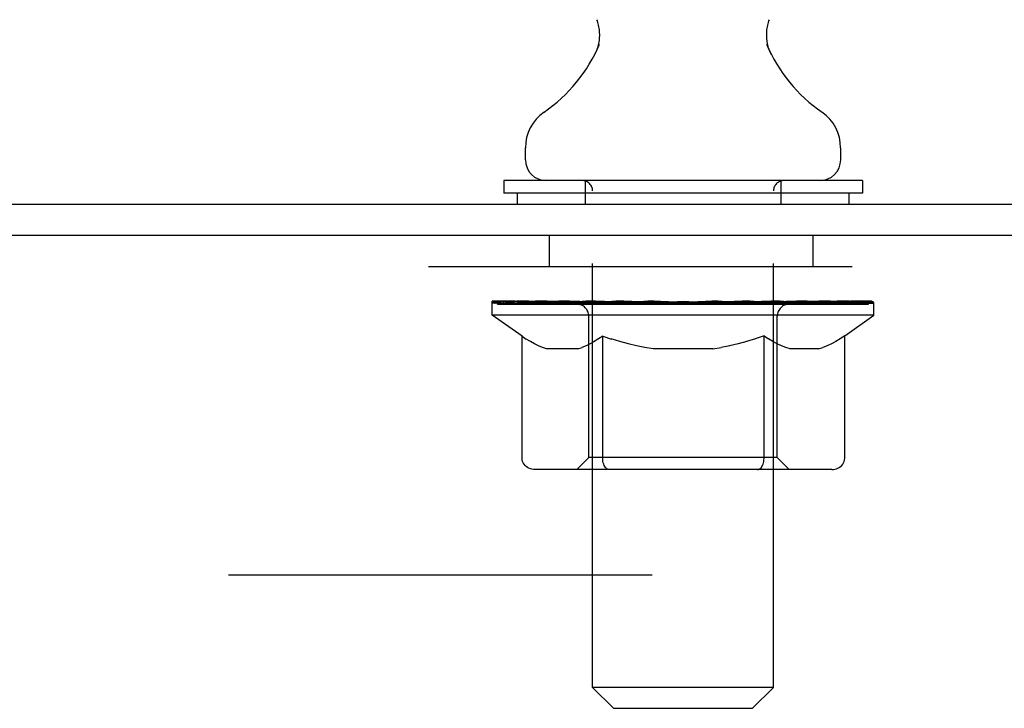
# Model space of a CAD drawing. Header units: inches. Extents: x 0 to 256, y 0 to 165.
# Tile 29 of 88: x 16.96 to 20.22, y 116.29 to 118.57. Entities that reach past the tile are written whole.
import ezdxf

# ---------------------------------------------------------------- set-up
doc = ezdxf.new("R2010")
doc.units = ezdxf.units.IN
doc.header["$LTSCALE"] = 14.05744
doc.header["$MEASUREMENT"] = 0
doc.linetypes.add('HIDDEN', pattern=[0.2, 0.1, -0.1])
doc.layers.get('0').update_dxf_attribs({"linetype": 'CONTINUOUS'})
doc.layers.add('02___PRT_ALL_AXES', color=7, linetype='CONTINUOUS')
doc.layers.add('DEFAULT_2', color=8, linetype='HIDDEN')

msp = doc.modelspace()

# ---------------------------------------------------------------- linework, layer by layer
at = {"color": 7, "linetype": 'Continuous'}
for p, q in [((18.8653, 118.4596), (18.8632, 118.4553)), ((18.6337, 118.107), (18.6337, 118.1464)), ((19.6797, 118.107), (19.6797, 118.1464)), ((18.5617, 118.038), (18.5617, 117.996)), ((19.7517, 118.038), (18.5617, 118.038)), ((19.7517, 118.038), (19.7517, 117.996)), ((19.7517, 117.996), (18.5617, 117.996)), ((18.6067, 117.996), (18.6067, 117.96)), ((19.7067, 117.996), (19.7067, 117.96))]:
    msp.add_line(p, q, dxfattribs=at)
at = {"color": 3, "linetype": 'Continuous'}
for p, q in [((7.2087, 117.96), (30.9102, 117.96)), ((30.9097, 117.856), (7.2712, 117.856))]:
    msp.add_line(p, q, dxfattribs=at)
at = {"color": 7, "linetype": 'Continuous'}
for points in [[(18.87, 118.5714), (18.8715, 118.5673), (18.873, 118.5625), (18.8744, 118.5577), (18.8756, 118.5528), (18.8766, 118.5479), (18.8775, 118.5429), (18.8782, 118.538), (18.8787, 118.533), (18.879, 118.5279), (18.8791, 118.5229), (18.8791, 118.5179), (18.8789, 118.5129), (18.8785, 118.5078), (18.878, 118.5028), (18.8772, 118.4979), (18.8763, 118.4929), (18.8753, 118.488), (18.874, 118.4831), (18.8726, 118.4783), (18.871, 118.4736), (18.8693, 118.4688), (18.8674, 118.4642), (18.8653, 118.4596)], [(19.4502, 118.4553), (19.4481, 118.4596), (19.446, 118.4641), (19.4441, 118.4688), (19.4424, 118.4735), (19.4408, 118.4783), (19.4394, 118.4831), (19.4381, 118.488), (19.4371, 118.4929), (19.4362, 118.4978), (19.4354, 118.5028), (19.4349, 118.5078), (19.4345, 118.5128), (19.4343, 118.5178), (19.4343, 118.5229), (19.4344, 118.5279), (19.4347, 118.5329), (19.4352, 118.5379), (19.4359, 118.5429), (19.4368, 118.5479), (19.4378, 118.5528), (19.439, 118.5577), (19.4403, 118.5625), (19.4419, 118.5673), (19.4433, 118.5714)]]:
    msp.add_lwpolyline(points, dxfattribs=at)
for centre, radius, start, end in [((18.3982, 118.6948), 0.523, 304.6624, 336.9318), ((19.9152, 118.6948), 0.523, 203.0682, 235.3376), ((18.7774, 118.1464), 0.1437, 124.6626, 180), ((19.5359, 118.1464), 0.1437, 0, 55.3374), ((18.7027, 118.107), 0.069, 180, 270), ((19.6107, 118.107), 0.069, 270, 360)]:
    msp.add_arc(centre, radius, start, end, dxfattribs=at)
at = {"layer": '02___PRT_ALL_AXES', "color": 8, "linetype": 'HIDDEN'}
for p, q in [((18.7139, 117.752), (18.7139, 117.856)), ((19.5889, 117.856), (18.7139, 117.856)), ((19.5889, 117.752), (19.5889, 117.856)), ((19.5889, 117.752), (18.7139, 117.752))]:
    msp.add_line(p, q, dxfattribs=at)
at = {"layer": 'DEFAULT_2', "color": 8, "linetype": 'HIDDEN'}
for p, q in [((18.8317, 118.038), (18.8317, 117.96)), ((19.4817, 118.038), (19.4817, 117.96)), ((18.8567, 116.357), (18.8567, 118.0035)), ((19.4567, 116.357), (19.4567, 118.0035)), ((30.9639, 117.752), (7.3389, 117.752)), ((18.5234, 117.5913), (18.5234, 117.638)), ((18.5331, 117.6314), (18.5331, 117.638)), ((18.5417, 117.6281), (18.5417, 117.6314)), ((18.5417, 117.6281), (19.7717, 117.6281)), ((18.5506, 117.6281), (18.5506, 117.6314)), ((18.5515, 117.6281), (18.5515, 117.6314)), ((18.5616, 117.6314), (18.5616, 117.638)), ((18.5779, 117.6281), (18.5779, 117.6314)), ((18.5797, 117.6281), (18.5797, 117.6314)), ((18.6083, 117.6314), (18.6083, 117.638)), ((18.6228, 117.6281), (18.6228, 117.6314)), ((18.6255, 117.6281), (18.6255, 117.6314)), ((18.8298, 117.6311), (18.6284, 117.6311)), ((18.6716, 117.6314), (18.6716, 117.638)), ((18.6729, 117.6281), (18.6729, 117.6311)), ((18.6737, 117.6281), (18.6737, 117.6311)), ((18.6767, 117.6281), (18.6767, 117.6311)), ((18.6839, 117.6281), (18.6839, 117.6314)), ((18.6839, 117.6281), (18.6839, 117.6311)), ((18.6873, 117.6281), (18.6873, 117.6314)), ((18.6907, 117.6281), (18.6907, 117.6321)), ((18.695, 117.6281), (18.695, 117.6311)), ((18.7092, 117.6281), (18.7092, 117.6311)), ((18.7273, 117.6281), (18.7273, 117.6311)), ((18.7278, 117.6281), (18.7278, 117.6338)), ((18.7482, 117.6281), (18.7482, 117.6311)), ((18.7482, 117.6281), (18.7482, 117.6311)), ((18.7496, 117.6314), (18.7496, 117.638)), ((18.7593, 117.6281), (18.7593, 117.6314)), ((18.7635, 117.6281), (18.7635, 117.6314)), ((18.7727, 117.6281), (18.7727, 117.6311)), ((18.784, 117.6281), (18.784, 117.6353)), ((18.7995, 117.6281), (18.7995, 117.6311)), ((18.8025, 117.6281), (18.8025, 117.6311)), ((18.8298, 117.6281), (18.8298, 117.6311)), ((18.8968, 117.6311), (18.8348, 117.6311)), ((18.8401, 117.6314), (18.8401, 117.638)), ((18.8469, 117.6281), (18.8469, 117.6314)), ((18.8515, 117.6281), (18.8515, 117.6314)), ((18.8576, 117.6281), (18.8576, 117.6365)), ((18.8617, 117.6281), (18.8617, 117.6311)), ((18.8726, 117.6281), (18.8726, 117.6311)), ((18.8968, 117.6281), (18.8968, 117.6311)), ((18.9717, 117.6311), (18.9125, 117.6311)), ((18.9329, 117.6281), (18.9329, 117.6311)), ((18.9401, 117.6314), (18.9401, 117.638)), ((18.9438, 117.6281), (18.9438, 117.6314)), ((18.9462, 117.6281), (18.9462, 117.6373)), ((18.9489, 117.6281), (18.9489, 117.6314)), ((18.9564, 117.6281), (18.9564, 117.6315)), ((18.9717, 117.6281), (18.9717, 117.6311)), ((19.0522, 117.6311), (18.9977, 117.6311)), ((19.0108, 117.6281), (19.0108, 117.6311)), ((19.0423, 117.6311), (19.1567, 117.638)), ((19.0467, 117.6314), (19.0467, 117.638)), ((19.0473, 117.6379), (19.0467, 117.638)), ((19.0472, 117.6281), (19.0472, 117.6314)), ((19.0473, 117.6314), (19.0473, 117.6379)), ((19.0512, 117.6281), (19.0512, 117.6316)), ((19.0522, 117.6281), (19.0522, 117.6311)), ((19.0526, 117.6281), (19.0526, 117.6314)), ((19.1359, 117.6311), (19.0877, 117.6311)), ((19.0932, 117.6281), (19.0932, 117.6311)), ((19.1359, 117.6281), (19.1359, 117.6311)), ((19.1541, 117.6315), (19.154, 117.6314)), ((19.154, 117.6281), (19.154, 117.6314)), ((19.1542, 117.6281), (19.1542, 117.6315)), ((19.1567, 117.6314), (19.1567, 117.638)), ((19.1567, 117.638), (19.2711, 117.6311)), ((19.1592, 117.6281), (19.1592, 117.6315)), ((19.1592, 117.6315), (19.1594, 117.6314)), ((19.1594, 117.6281), (19.1594, 117.6314)), ((19.1775, 117.6281), (19.1775, 117.6311)), ((19.1775, 117.6311), (19.2257, 117.6311)), ((19.2202, 117.6281), (19.2202, 117.6311)), ((19.2608, 117.6281), (19.2608, 117.6314)), ((19.2612, 117.6281), (19.2612, 117.6311)), ((19.2612, 117.6311), (19.3157, 117.6311)), ((19.2622, 117.6281), (19.2622, 117.6316)), ((19.2661, 117.6379), (19.2667, 117.638)), ((19.2661, 117.6314), (19.2661, 117.6379)), ((19.2662, 117.6281), (19.2662, 117.6314)), ((19.2667, 117.6314), (19.2667, 117.638)), ((19.3026, 117.6281), (19.3026, 117.6311)), ((19.3417, 117.6281), (19.3417, 117.6311)), ((19.3417, 117.6311), (19.4009, 117.6311)), ((19.357, 117.6281), (19.357, 117.6315)), ((19.3645, 117.6281), (19.3645, 117.6314)), ((19.3672, 117.6281), (19.3672, 117.6373)), ((19.3696, 117.6281), (19.3696, 117.6314)), ((19.3733, 117.6314), (19.3733, 117.638)), ((19.3805, 117.6281), (19.3805, 117.6311)), ((19.4166, 117.6281), (19.4166, 117.6311)), ((19.4166, 117.6311), (19.4786, 117.6311)), ((19.4408, 117.6281), (19.4408, 117.6311)), ((19.4517, 117.6281), (19.4517, 117.6311)), ((19.4558, 117.6281), (19.4558, 117.6365)), ((19.4618, 117.6281), (19.4618, 117.6314)), ((19.4665, 117.6281), (19.4665, 117.6314)), ((19.4733, 117.6314), (19.4733, 117.638)), ((19.4836, 117.6281), (19.4836, 117.6311)), ((19.4836, 117.6311), (19.7899, 117.6311)), ((19.5109, 117.6281), (19.5109, 117.6311)), ((19.5139, 117.6281), (19.5139, 117.6311)), ((19.5294, 117.6281), (19.5294, 117.6353)), ((19.5407, 117.6281), (19.5407, 117.6311)), ((19.5499, 117.6281), (19.5499, 117.6314)), ((19.5541, 117.6281), (19.5541, 117.6314)), ((19.5637, 117.6314), (19.5637, 117.638)), ((19.5652, 117.6281), (19.5652, 117.6311)), ((19.5652, 117.6281), (19.5652, 117.6311)), ((19.5856, 117.6281), (19.5856, 117.6338)), ((19.5861, 117.6281), (19.5861, 117.6311)), ((19.6042, 117.6281), (19.6042, 117.6311)), ((19.6184, 117.6281), (19.6184, 117.6311)), ((19.6227, 117.6281), (19.6227, 117.6321)), ((19.6261, 117.6281), (19.6261, 117.6314)), ((19.6295, 117.6281), (19.6295, 117.6314)), ((19.6295, 117.6281), (19.6295, 117.6311)), ((19.6367, 117.6281), (19.6367, 117.6311)), ((19.6397, 117.6281), (19.6397, 117.6311)), ((19.6405, 117.6281), (19.6405, 117.6311)), ((19.6418, 117.6314), (19.6418, 117.638)), ((19.6686, 117.6345), (19.7889, 117.6358)), ((19.6686, 117.6311), (19.6686, 117.6345)), ((19.6879, 117.6281), (19.6879, 117.6314)), ((19.6906, 117.6281), (19.6906, 117.6314)), ((19.7051, 117.6314), (19.7051, 117.638)), ((19.7337, 117.6281), (19.7337, 117.6314)), ((19.7355, 117.6281), (19.7355, 117.6314)), ((19.7518, 117.6314), (19.7518, 117.638)), ((19.7619, 117.6281), (19.7619, 117.6314)), ((19.7628, 117.6281), (19.7628, 117.6314)), ((19.7717, 117.6281), (19.7717, 117.6314)), ((19.7803, 117.6314), (19.7803, 117.638)), ((19.7889, 117.6311), (19.7889, 117.6358)), ((19.79, 117.5913), (19.79, 117.6314)), ((18.6227, 117.5218), (18.5234, 117.5913)), ((19.79, 117.5913), (18.5234, 117.5913)), ((18.8439, 117.1195), (18.8439, 117.5883)), ((19.4694, 117.1195), (19.4694, 117.5883)), ((19.6931, 117.5235), (19.79, 117.5913)), ((18.6227, 117.1168), (18.6227, 117.5218)), ((18.6227, 117.5218), (18.6368, 117.5124)), ((18.6506, 117.5039), (18.6366, 117.5124)), ((18.6642, 117.4964), (18.6504, 117.504)), ((18.6776, 117.4899), (18.6639, 117.4965)), ((18.8488, 117.4967), (18.835, 117.49)), ((18.8625, 117.5042), (18.8486, 117.4966)), ((18.8763, 117.5128), (18.8623, 117.5041)), ((18.8903, 117.5222), (18.8762, 117.5127)), ((18.8903, 117.1168), (18.8903, 117.5222)), ((18.8903, 117.5222), (18.9191, 117.5126)), ((18.9475, 117.504), (18.9188, 117.5127)), ((18.9753, 117.4964), (18.947, 117.5041)), ((19.0029, 117.4898), (18.9749, 117.4965)), ((19.3397, 117.4968), (19.3112, 117.49)), ((19.3679, 117.5046), (19.3392, 117.4967)), ((19.3966, 117.5133), (19.3675, 117.5044)), ((19.4255, 117.5231), (19.3963, 117.5132)), ((19.4255, 117.1168), (19.4255, 117.5231)), ((19.4255, 117.5231), (19.4404, 117.5131)), ((19.4551, 117.5043), (19.4403, 117.5132)), ((19.4695, 117.4965), (19.4549, 117.5044)), ((19.4837, 117.4898), (19.4692, 117.4966)), ((19.6491, 117.4968), (19.6345, 117.4899)), ((19.6636, 117.5046), (19.6488, 117.4966)), ((19.6783, 117.5135), (19.6633, 117.5045)), ((19.6931, 117.5235), (19.6781, 117.5134)), ((19.6931, 117.1168), (19.6931, 117.5235)), ((18.691, 117.4844), (18.6774, 117.49)), ((18.7043, 117.4798), (18.6909, 117.4844)), ((18.8081, 117.4798), (18.7043, 117.4798)), ((18.8081, 117.4798), (18.8217, 117.4844)), ((18.8352, 117.4901), (18.8215, 117.4844)), ((19.0304, 117.4843), (19.0025, 117.4899)), ((19.0577, 117.4798), (19.0301, 117.4843)), ((19.2557, 117.4798), (19.0577, 117.4798)), ((19.2557, 117.4798), (19.2836, 117.4844)), ((19.3117, 117.4901), (19.2834, 117.4844)), ((19.498, 117.4843), (19.4835, 117.4899)), ((19.5121, 117.4798), (19.4978, 117.4843)), ((19.606, 117.4798), (19.5121, 117.4798)), ((19.606, 117.4798), (19.6203, 117.4843)), ((19.6347, 117.49), (19.6202, 117.4843)), ((18.8439, 117.1195), (18.8041, 117.0797)), ((19.4694, 117.1195), (18.8439, 117.1195)), ((19.4694, 117.1195), (19.5093, 117.0797)), ((19.6503, 117.0797), (18.6655, 117.0797)), ((18.9017, 117.0841), (18.8993, 117.0866)), ((18.9066, 117.0808), (18.9041, 117.0822)), ((18.9092, 117.08), (18.9066, 117.0808)), ((18.9117, 117.0797), (18.9091, 117.08)), ((9.2139, 116.731), (29.0889, 116.731)), ((18.9257, 116.288), (18.8567, 116.357)), ((19.4567, 116.357), (18.8567, 116.357)), ((19.3877, 116.288), (19.4567, 116.357)), ((18.9257, 116.288), (19.3877, 116.288))]:
    msp.add_line(p, q, dxfattribs=at)
for points in [[(18.6655, 117.0797), (18.6604, 117.08), (18.6553, 117.0808), (18.6503, 117.0822), (18.6454, 117.0841), (18.6408, 117.0866), (18.6365, 117.0896), (18.6326, 117.0931), (18.6293, 117.0971), (18.6265, 117.1015), (18.6245, 117.1063), (18.6232, 117.1115), (18.6227, 117.1168)], [(18.8912, 117.1063), (18.8905, 117.1115), (18.8903, 117.1168)], [(18.8922, 117.1015), (18.8912, 117.1063), (18.8906, 117.1115), (18.8903, 117.1168)], [(19.4041, 117.0797), (19.4067, 117.08), (19.4092, 117.0808), (19.4118, 117.0822), (19.4142, 117.0841), (19.4165, 117.0866), (19.4186, 117.0896), (19.4206, 117.0931), (19.4222, 117.0971), (19.4236, 117.1015), (19.4247, 117.1063), (19.4253, 117.1115), (19.4255, 117.1168)], [(19.6503, 117.0797), (19.6554, 117.08), (19.6606, 117.0808), (19.6656, 117.0822), (19.6705, 117.0841), (19.6751, 117.0866), (19.6794, 117.0896), (19.6832, 117.0931), (19.6866, 117.0971), (19.6893, 117.1015), (19.6914, 117.1063), (19.6927, 117.1115), (19.6931, 117.1168)], [(18.9041, 117.0822), (18.9017, 117.0841), (18.8993, 117.0866), (18.8972, 117.0896), (18.8953, 117.0931), (18.8936, 117.0971), (18.8922, 117.1015)], [(18.8972, 117.0896), (18.8953, 117.0931), (18.8936, 117.0971)]]:
    msp.add_lwpolyline(points, dxfattribs=at)
for centre, radius, start, end in [((18.8222, 118.0035), 0.0345, 0, 90), ((19.4912, 118.0035), 0.0345, 90, 180), ((18.8041, 117.5883), 0.0398, 0, 90), ((19.5093, 117.5883), 0.0398, 90, 180)]:
    msp.add_arc(centre, radius, start, end, dxfattribs=at)
for centre, major_axis, ratio, start_param, end_param in [((19.1567, 117.638), (0.6333, 0.0067), 0.05963, 2.96643, 3.140963), ((18.5036, 117.6261), (0.1981, 0), 0.060556, 0.430652, 1.470503), ((19.1567, 117.638), (0.6333, 0), 0.060556, -3.141593, -2.96706), ((18.5036, 117.6194), (0.1981, 0.0021), 0.05963, 1.376596, 1.469874), ((19.1567, 117.638), (0.6333, 0.0132), 0.05688, 2.791345, 2.965878), ((18.5478, 117.6261), (0.1981, -0.0021), 0.05963, 0.605815, 1.645666), ((18.4793, 117.6261), (0.1981, 0.0021), 0.05963, 0.25549, 1.295341), ((19.1567, 117.638), (0.6333, -0.0067), 0.05963, -2.96643, -2.791898), ((18.5478, 117.6194), (0.1981, 0), 0.060556, 1.551758, 1.645036), ((18.4793, 117.6194), (0.1981, 0.0041), 0.05688, 1.20151, 1.294789), ((18.549, 117.6217), (0.1643, 0.0017), 0.05963, 1.065228, 1.614276), ((18.5292, 117.6217), (0.1643, 0.0034), 0.05688, 0.890143, 1.43919), ((18.5872, 117.6217), (0.1643, 0), 0.060556, 1.240391, 1.789438), ((19.1567, 117.638), (0.6333, 0.0192), 0.052395, 2.616403, 2.790936), ((18.6104, 117.6261), (0.1981, -0.0041), 0.05688, 0.7809, 1.820751), ((18.4756, 117.6261), (0.1981, 0.0041), 0.05688, 0.080405, 1.120256), ((19.1567, 117.638), (0.6333, -0.0132), 0.05688, -2.791345, -2.616812), ((18.6104, 117.6194), (0.1981, -0.0021), 0.05963, 1.72692, 1.820198), ((18.4756, 117.6194), (0.1981, 0.006), 0.052395, 1.026568, 1.119847), ((18.5285, 117.6217), (0.1643, 0.005), 0.052395, 0.715201, 1.264248), ((18.6427, 117.6217), (0.1643, -0.0017), 0.05963, 1.415553, 1.9646), ((19.1567, 117.638), (0.6333, 0.0247), 0.046319, 2.441654, 2.616187), ((18.6897, 117.6261), (0.1981, -0.006), 0.052395, 0.955842, 1.995693), ((18.4925, 117.6261), (0.1981, 0.006), 0.052395, -0.094537, 0.945314), ((19.1567, 117.638), (0.6333, -0.0192), 0.052395, -2.616403, -2.44187), ((18.6897, 117.6194), (0.1981, -0.0041), 0.05688, 1.902006, 1.995284), ((18.4925, 117.6194), (0.1981, 0.0077), 0.046319, 0.851819, 0.945098), ((18.547, 117.6217), (0.1643, 0.0064), 0.046319, 0.540452, 1.089499), ((18.7138, 117.6217), (0.1643, -0.0034), 0.05688, 1.590638, 2.139686), ((19.1567, 117.638), (0.6333, 0.0294), 0.038841, 2.267123, 2.441656), ((18.7831, 117.6261), (0.1981, -0.0077), 0.046319, 1.130591, 2.170442), ((18.5297, 117.6261), (0.1981, 0.0077), 0.046319, -0.269286, 0.770565), ((19.1567, 117.638), (0.6333, -0.0247), 0.046319, -2.441654, -2.267121), ((18.7831, 117.6194), (0.1981, -0.006), 0.052395, 2.076947, 2.170226), ((18.5297, 117.6194), (0.1981, 0.0092), 0.038841, 0.677289, 0.770567), ((18.5839, 117.6217), (0.1643, 0.0076), 0.038841, 0.365921, 0.914969), ((18.7984, 117.6217), (0.1643, -0.005), 0.052395, 1.76558, 2.314627), ((19.1567, 117.638), (0.6333, 0.0332), 0.030195, 2.09281, 2.267343), ((18.8879, 117.6261), (0.1981, -0.0092), 0.038841, 1.305122, 2.344973), ((18.5859, 117.6261), (0.1981, 0.0092), 0.038841, -0.443817, 0.596034), ((19.1567, 117.638), (0.6333, -0.0294), 0.038841, -2.267123, -2.092591), ((18.8879, 117.6194), (0.1981, -0.0077), 0.046319, 2.251696, 2.344975), ((18.5859, 117.6194), (0.1981, 0.0104), 0.030195, 0.502975, 0.596254), ((18.6382, 117.6217), (0.1643, 0.0086), 0.030195, 0.191608, 0.740655), ((18.8939, 117.6217), (0.1643, -0.0064), 0.046319, 1.940329, 2.489376), ((18.6594, 117.6261), (0.1981, 0.0104), 0.030195, -0.61813, 0.421721), ((19.0009, 117.6261), (0.1981, -0.0104), 0.030195, 1.479435, 2.519286), ((19.1567, 117.638), (0.6333, 0.0361), 0.020645, 1.918687, 2.09322), ((19.1567, 117.638), (0.6333, -0.0332), 0.030195, -2.09281, -1.918277), ((19.0009, 117.6194), (0.1981, -0.0092), 0.038841, 2.426227, 2.519505), ((18.6594, 117.6194), (0.1981, 0.0113), 0.020645, 0.328852, 0.422131), ((18.7083, 117.6217), (0.1643, 0.0094), 0.020645, 0.017485, 0.566532), ((18.9973, 117.6217), (0.1643, -0.0076), 0.038841, 2.11486, 2.663907), ((18.7481, 117.6261), (0.1981, 0.0113), 0.020645, -0.792253, 0.247598), ((19.1186, 117.6261), (0.1981, -0.0113), 0.020645, 1.653558, 2.693409), ((19.1567, 117.638), (0.6333, 0.0378), 0.010478, 1.744704, 1.919237), ((19.1567, 117.638), (0.6333, -0.0361), 0.020645, -1.918687, -1.744154), ((19.1186, 117.6194), (0.1981, -0.0104), 0.030195, 2.60054, 2.693819), ((18.7481, 117.6194), (0.1981, 0.0118), 0.010478, 0.154869, 0.248148), ((18.7921, 117.6217), (0.1643, 0.0098), 0.010478, 6.126688, 6.675735), ((19.1056, 117.6217), (0.1643, -0.0086), 0.030195, 2.289173, 2.83822), ((18.8491, 117.6261), (0.1981, 0.0118), 0.010478, -0.966236, -0.000846), ((19.2374, 117.6261), (0.1981, -0.0118), 0.010478, 1.827541, 2.867392), ((19.1567, 117.638), (0.6333, -0.0378), 0.010478, -1.744704, -1.570171), ((19.2374, 117.6194), (0.1981, -0.0113), 0.020645, 2.774664, 2.867942), ((19.2155, 117.6217), (0.1643, -0.0094), 0.020645, 2.463296, 3.012344), ((19.076, 117.6261), (0.1981, 0.0118), 0.010478, 0.274201, 1.314052), ((18.9899, 117.6217), (0.1643, 0.0098), 0.010478, -0.000483, 0.504314), ((18.9595, 117.6194), (0.1981, 0.0118), 0.010478, 0.099668, 0.192946), ((19.1567, 117.638), (0.6333, 0.0378), 0.010478, -1.571421, -1.396888), ((19.3538, 117.6194), (0.1981, -0.0118), 0.010478, 2.948646, 3.041925), ((19.3235, 117.6217), (0.1643, -0.0098), 0.010478, 2.637279, 3.142076), ((19.1948, 117.6261), (0.1981, 0.0113), 0.020645, 0.448184, 1.488034), ((19.0979, 117.6217), (0.1643, 0.0094), 0.020645, 0.129249, 0.678296), ((19.076, 117.6194), (0.1981, 0.0113), 0.020645, 0.273651, 0.366929), ((19.4643, 117.6261), (0.1981, -0.0118), 0.010478, -3.140747, -2.175357), ((19.1567, 117.638), (0.6333, 0.0361), 0.020645, -1.397439, -1.222906), ((19.1567, 117.638), (0.6333, -0.0378), 0.010478, 1.222355, 1.396888), ((19.3125, 117.6261), (0.1981, 0.0104), 0.030195, 0.622307, 1.662158), ((19.2078, 117.6217), (0.1643, 0.0086), 0.030195, 0.303372, 0.852419), ((19.5213, 117.6217), (0.1643, -0.0098), 0.010478, 2.749043, 3.29809), ((19.5653, 117.6261), (0.1981, -0.0113), 0.020645, 2.893995, 3.933846), ((19.1948, 117.6194), (0.1981, 0.0104), 0.030195, 0.447774, 0.541052), ((19.5653, 117.6194), (0.1981, -0.0118), 0.010478, 2.893445, 2.986723), ((19.4255, 117.6261), (0.1981, 0.0092), 0.038841, 0.79662, 1.836471), ((19.1567, 117.638), (0.6333, 0.0332), 0.030195, -1.223315, -1.048783), ((19.1567, 117.638), (0.6333, -0.0361), 0.020645, 1.048373, 1.222906), ((19.3161, 117.6217), (0.1643, 0.0076), 0.038841, 0.477686, 1.026733), ((19.605, 117.6217), (0.1643, -0.0094), 0.020645, 2.57506, 3.124108), ((19.654, 117.6261), (0.1981, -0.0104), 0.030195, 2.719872, 3.759723), ((19.5303, 117.6261), (0.1981, 0.0077), 0.046319, 0.971151, 2.011002), ((19.3125, 117.6194), (0.1981, 0.0092), 0.038841, 0.622087, 0.715366), ((19.654, 117.6194), (0.1981, -0.0113), 0.020645, 2.719462, 2.812741), ((19.1567, 117.638), (0.6333, 0.0294), 0.038841, -1.049002, -0.874469), ((19.1567, 117.638), (0.6333, -0.0332), 0.030195, 0.87425, 1.048783), ((19.4195, 117.6217), (0.1643, 0.0064), 0.046319, 0.652216, 1.201263), ((19.6237, 117.6261), (0.1981, 0.006), 0.052395, 1.1459, 2.185751), ((19.6751, 117.6217), (0.1643, -0.0086), 0.030195, 2.400937, 2.949985), ((19.7275, 117.6261), (0.1981, -0.0092), 0.038841, 2.545558, 3.585409), ((19.515, 117.6217), (0.1643, 0.005), 0.052395, 0.826965, 1.376012), ((19.4255, 117.6194), (0.1981, 0.0077), 0.046319, 0.796618, 0.889896), ((19.7275, 117.6194), (0.1981, -0.0104), 0.030195, 2.545339, 2.638617), ((19.703, 117.6261), (0.1981, 0.0041), 0.05688, 1.320842, 2.360692), ((19.1567, 117.638), (0.6333, 0.0247), 0.046319, -0.874471, -0.699939), ((19.1567, 117.638), (0.6333, -0.0294), 0.038841, 0.699936, 0.874469), ((19.7837, 117.6261), (0.1981, -0.0077), 0.046319, 2.371028, 3.410879), ((19.7295, 117.6217), (0.1643, -0.0076), 0.038841, 2.226624, 2.775671), ((19.7656, 117.6261), (0.1981, 0.0021), 0.05963, 1.495927, 2.535778), ((19.5996, 117.6217), (0.1643, 0.0034), 0.05688, 1.001907, 1.550954), ((19.8209, 117.6261), (0.1981, -0.006), 0.052395, 2.196279, 3.23613), ((19.7664, 117.6217), (0.1643, -0.0064), 0.046319, 2.052093, 2.601141), ((19.5303, 117.6194), (0.1981, 0.006), 0.052395, 0.971367, 1.064645), ((19.7837, 117.6194), (0.1981, -0.0092), 0.038841, 2.371026, 2.464304), ((19.8098, 117.6261), (0.1981, 0), 0.060556, 2.364024, 2.71094), ((19.8378, 117.6261), (0.1981, -0.0041), 0.05688, 2.021337, 3.061188), ((19.1567, 117.638), (0.6333, 0.0192), 0.052395, -0.699723, -0.52519), ((19.1567, 117.638), (0.6333, -0.0247), 0.046319, 0.525406, 0.699939), ((19.8341, 117.6261), (0.1981, -0.0021), 0.05963, 1.846251, 2.886102), ((19.6707, 117.6217), (0.1643, 0.0017), 0.05963, 1.176993, 1.72604), ((19.7848, 117.6217), (0.1643, -0.005), 0.052395, 1.877344, 2.426392), ((19.7262, 117.6217), (0.1643, 0), 0.060556, 1.352155, 1.901202), ((19.7842, 117.6217), (0.1643, -0.0034), 0.05688, 1.702402, 2.25145), ((19.7644, 117.6217), (0.1643, -0.0017), 0.05963, 1.527317, 2.076364), ((19.6237, 117.6194), (0.1981, 0.0041), 0.05688, 1.146309, 1.239587), ((19.8209, 117.6194), (0.1981, -0.0077), 0.046319, 2.196495, 2.289773), ((19.1567, 117.638), (0.6333, 0.0132), 0.05688, -0.524781, -0.350248), ((19.1567, 117.638), (0.6333, -0.0192), 0.052395, 0.350657, 0.52519), ((19.8098, 117.6194), (0.1981, -0.0021), 0.05963, 1.764997, 1.971333), ((19.703, 117.6194), (0.1981, 0.0021), 0.05963, 1.321394, 1.414673), ((19.8378, 117.6194), (0.1981, -0.006), 0.052395, 2.021746, 2.115024), ((19.1567, 117.638), (0.6333, 0.0067), 0.05963, -0.349695, -0.175162), ((19.1567, 117.638), (0.6333, -0.0132), 0.05688, 0.175715, 0.350248), ((19.7656, 117.6194), (0.1981, 0), 0.060556, 1.496556, 1.589835), ((19.8341, 117.6194), (0.1981, -0.0041), 0.05688, 1.846804, 1.940083), ((19.1567, 117.638), (0.6333, -0.0067), 0.05963, 6.27665, 6.458348), ((19.1567, 117.638), (0.6333, 0), 0.060556, -0.174533, -0.058352)]:
    msp.add_ellipse(centre, major_axis=major_axis, ratio=ratio, start_param=start_param, end_param=end_param, dxfattribs=at)

doc.saveas('drawing.dxf')
